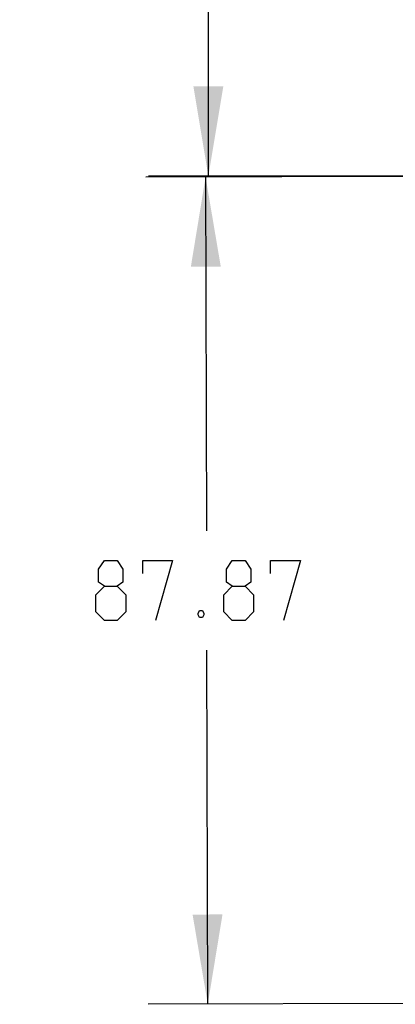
# Model space of a CAD drawing. Header units: inches. Extents: x 0 to 17, y 0 to 11.
# Tile 10 of 31: x 3.5 to 4.3, y 3.9 to 6. Entities that reach past the tile are written whole.
import ezdxf

# ---------------------------------------------------------------- set-up
doc = ezdxf.new("R2010")
doc.units = ezdxf.units.IN
doc.header["$LTSCALE"] = 0.935
doc.header["$MEASUREMENT"] = 0
doc.layers.get('0').update_dxf_attribs({"linetype": 'CONTINUOUS'})
doc.styles.add('TEXTSTYLE_2', font='txt', dxfattribs={"width": 0.8})
doc.dimstyles.new('DIMSTYLE_1', dxfattribs={"dimtxt": 0.125, "dimasz": 0.1875, "dimexe": 0.125, "dimexo": 0.0625, "dimgap": 0.0625, "dimtad": 0, "dimtih": 1, "dimtoh": 1, "dimlfac": 2, "dimzin": 4, "dimdsep": 46, "dimtxsty": 'TEXTSTYLE_2', "dimblk": '_FILLED', "dimblk1": '_FILLED', "dimblk2": '_FILLED', "dimcen": 0.09, "dimazin": 1, "dimtfac": 1, "dimtofl": 0, "dimtmove": 0, "dimatfit": 3, "dimldrblk": '_FILLED', "dimfxl": 1, "dimtolj": 1, "dimtzin": 4, "dimarcsym": 0})

# ---------------------------------------------------------------- blocks, each defined once
blk = doc.blocks.new('_FILLED')
at = {"color": 0, "linetype": 'ByBlock'}
blk.add_solid([(0, 0), (-1, 0.167), (-1, -0.167)], dxfattribs=at)
blk = doc.blocks.new('*D2')
at = {"color": 2, "linetype": 'Continuous', "transparency": 16777216}
for p, q in [((4.3667, 5.6315), (3.769, 5.63)), ((3.894, 5.6303), (3.896, 4.8905)), ((3.8986, 3.9006), (3.8966, 4.6405)), ((4.3852, 3.9019), (3.7736, 3.9003))]:
    blk.add_line(p, q, dxfattribs=at)
at = {"color": 2, "linetype": 'Continuous', "transparency": 16777216, "xscale": 0.1875, "yscale": 0.1875, "zscale": 0.1875}
for p, rotation in [((3.894, 5.6303), 90.15222676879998), ((3.8986, 3.9006), 270.1522267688)]:
    blk.add_blockref('_FILLED', p, dxfattribs=dict(at, rotation=rotation))
at = {"color": 2, "linetype": 'Continuous', "transparency": 16777216, "insert": (3.8963, 4.828), "char_height": 0.125, "width": 0.696429, "attachment_point": 2, "line_spacing_factor": 0.9, "style": 'TEXTSTYLE_2'}
blk.add_mtext('{\\ftxt;\\W0.0001;\\H0.0001;\\~}{\\ftxt;\\W3.7142857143;\\H0.125; }{\\ftxt;\\W0.0001;\\H0.0001;\\~}', dxfattribs=at)
blk = doc.blocks.new('*D3')
at = {"color": 2, "linetype": 'Continuous', "transparency": 16777216}
for p, q in [((4.554, 8.0981), (3.7748, 8.0981)), ((3.8998, 8.0981), (3.8998, 6.9901)), ((3.8998, 5.6321), (3.8998, 6.7401)), ((4.5462, 5.6321), (3.7748, 5.6321))]:
    blk.add_line(p, q, dxfattribs=at)
at = {"color": 2, "linetype": 'Continuous', "transparency": 16777216, "xscale": 0.1875, "yscale": 0.1875, "zscale": 0.1875}
for p, rotation in [((3.8998, 8.0981), 90), ((3.8998, 5.6321), 270)]:
    blk.add_blockref('_FILLED', p, dxfattribs=dict(at, rotation=rotation))
at = {"color": 2, "linetype": 'Continuous', "transparency": 16777216, "insert": (3.8998, 6.9276), "char_height": 0.125, "width": 0.790179, "attachment_point": 2, "line_spacing_factor": 0.9, "style": 'TEXTSTYLE_2'}
blk.add_mtext('{\\ftxt;\\W0.0001;\\H0.0001;\\~}{\\ftxt;\\W4.2142857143;\\H0.125; }{\\ftxt;\\W0.0001;\\H0.0001;\\~}', dxfattribs=at)

msp = doc.modelspace()

# ---------------------------------------------------------------- linework, layer by layer
at = {"color": 2, "linetype": 'Continuous'}
for points in [[(3.682, 4.7744), (3.6701, 4.7833), (3.6701, 4.8101), (3.682, 4.828), (3.7088, 4.828), (3.7207, 4.8101), (3.7207, 4.7833), (3.7088, 4.7744), (3.7267, 4.7565), (3.7267, 4.7208), (3.7088, 4.703), (3.682, 4.703), (3.6642, 4.7208)], [(3.7624, 4.8012), (3.7624, 4.828), (3.8249, 4.828), (3.7892, 4.703)], [(3.9499, 4.7744), (3.938, 4.7833), (3.938, 4.8101), (3.9499, 4.828), (3.9767, 4.828), (3.9886, 4.8101), (3.9886, 4.7833), (3.9767, 4.7744), (3.9945, 4.7565), (3.9945, 4.7208), (3.9767, 4.703), (3.9499, 4.703), (3.932, 4.7208)], [(4.0302, 4.8012), (4.0302, 4.828), (4.0927, 4.828), (4.057, 4.703)], [(3.6642, 4.7208), (3.6642, 4.7565), (3.682, 4.7744), (3.7088, 4.7744)], [(3.932, 4.7208), (3.932, 4.7565), (3.9499, 4.7744), (3.9767, 4.7744)], [(3.8874, 4.7238), (3.8904, 4.7178), (3.8904, 4.7149), (3.8874, 4.7089), (3.8814, 4.7089), (3.8785, 4.7149), (3.8785, 4.7178), (3.8814, 4.7238), (3.8874, 4.7238)]]:
    msp.add_lwpolyline(points, dxfattribs=at)

# ---------------------------------------------------------------- dimensions: what is measured, and where the dimension line sits
for base, p1, p2, angle, text, picture, middle in [((3.8998, 8.0981), (4.6087, 5.6321), (4.6165, 8.0981), 90, '{\\ftxt;\\W0.0001;\\H0.0001;\\~}{\\ftxt;\\W4.2142857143;\\H0.125; }{\\ftxt;\\W0.0001;\\H0.0001;\\~}', '*D3', (3.8819, 6.8651)), ((3.894, 5.6303), (4.4477, 3.9021), (4.4292, 5.6317), 90.1522, '{\\ftxt;\\W0.0001;\\H0.0001;\\~}{\\ftxt;\\W3.7142857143;\\H0.125; }{\\ftxt;\\W0.0001;\\H0.0001;\\~}', '*D2', (3.8785, 4.7655))]:
    dim = msp.add_linear_dim(base=base, p1=p1, p2=p2, angle=angle, text=text, dimstyle='DIMSTYLE_1', dxfattribs=at)
    dim.commit()
    dim.dimension.update_dxf_attribs({"geometry": picture, "text_midpoint": middle, "dimtype": 160})

doc.saveas('drawing.dxf')
